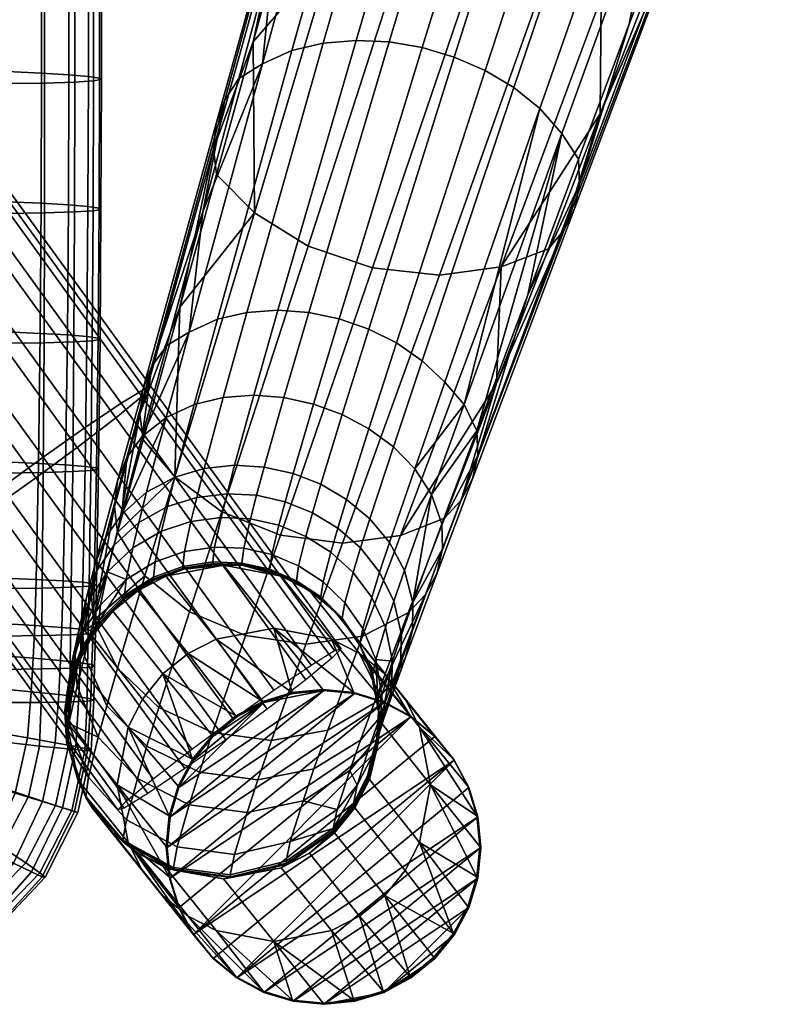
# Model space of a CAD drawing. Header units: millimetres. Extents: x -295 to 295, y -254 to 295.
# Tile 25 of 37: x 214 to 274, y -219 to -140. Entities that reach past the tile are written whole.
import ezdxf

# ---------------------------------------------------------------- set-up
doc = ezdxf.new("R2010")
doc.units = ezdxf.units.MM
doc.header["$MEASUREMENT"] = 0
for name, color, linetype in [('nozky', 250, 'Continuous'), ('podnoz', 7, 'Continuous'), ('podrucky', 250, 'Continuous'), ('sedak', 12, 'Continuous')]:
    doc.layers.add(name, color=color, linetype=linetype)

msp = doc.modelspace()

# ---------------------------------------------------------------- meshes
at = {"layer": 'nozky'}
mesh = msp.add_polyface(dxfattribs=at)
corners = [(249.548, -201.215), (231.067, -216.402), (248.392, -199.054), (240.446, -193.74), (242.78, -194.449), (225.498, -206), (244.933, -195.598), (246.837, -197.159), (227.608, -212.946), (225.739, -208.439), (235.545, -193.74), (237.995, -193.497), (233.211, -194.449), (229.156, -197.159), (231.06, -195.598), (226.448, -201.216), (227.602, -199.054), (225.737, -203.561), (226.452, -210.785), (225.668, -203.474, 4), (225.737, -203.561), (225.498, -206), (226.448, -201.216), (226.378, -201.129, 4), (227.602, -199.054), (230.99, -195.511, 4), (231.06, -195.598), (229.156, -197.159), (233.142, -194.362, 4), (233.211, -194.449), (227.533, -198.967, 4), (225.429, -205.913, 4), (237.926, -193.41, 4), (240.376, -193.653, 4), (237.995, -193.497), (235.475, -193.653, 4), (229.087, -197.072, 4), (244.933, -195.598), (242.78, -194.449), (242.711, -194.362, 4), (248.392, -199.054), (246.837, -197.159), (248.323, -198.967, 4), (244.863, -195.511, 4), (250.191, -203.474, 4), (250.432, -205.913, 4), (250.502, -206), (249.548, -201.215), (249.479, -201.128, 4), (246.767, -197.072, 4), (235.545, -193.74), (240.446, -193.74), (250.261, -203.561)]
mesh.append_faces([[corners[k] for k in face] for face in [(0, 1, 2, 2), (3, 4, 5, 5), (6, 7, 8, 8), (6, 9, 4, 4), (10, 11, 12, 12), (13, 14, 12, 12), (15, 12, 11, 11), (13, 12, 16, 16), (12, 15, 16, 16), (11, 17, 15, 15), (3, 5, 17, 17), (8, 18, 6, 6), (18, 9, 6, 6), (9, 5, 4, 4), (11, 3, 17, 17), (19, 20, 21, 21), (22, 20, 19, 19), (22, 23, 24, 24), (25, 26, 27, 27), (28, 29, 26, 26), (30, 27, 24, 24), (19, 21, 31, 31), (32, 33, 34, 34), (34, 35, 32, 32), (19, 23, 22, 22), (23, 30, 24, 24), (27, 30, 36, 36), (25, 27, 36, 36), (25, 28, 26, 26), (29, 28, 35, 35), (37, 38, 39, 39), (40, 41, 42, 42), (41, 37, 43, 43), (44, 45, 46, 46), (42, 47, 40, 40), (44, 47, 48, 48), (43, 37, 39, 39), (39, 38, 33, 33), (49, 41, 43, 43), (42, 41, 49, 49), (42, 48, 47, 47), (35, 34, 50, 50), (35, 50, 29, 29), (33, 38, 51, 51), (33, 51, 34, 34), (44, 46, 52, 52), (44, 52, 47, 47)]])
mesh = msp.add_polyface(dxfattribs=at)
corners = [(231.067, -216.402), (249.548, -201.215), (250.261, -203.561), (250.263, -208.439), (235.554, -218.26), (250.502, -206), (233.22, -217.551), (246.837, -197.159), (248.392, -199.054), (227.608, -212.946), (238.005, -218.503), (249.552, -210.784), (248.398, -212.946), (242.789, -217.551), (246.844, -214.841), (244.94, -216.402), (240.455, -218.26), (229.163, -214.841), (248.398, -212.946), (246.774, -214.754, 4), (246.844, -214.841), (242.789, -217.551), (244.94, -216.402), (244.87, -216.315, 4), (240.455, -218.26), (242.719, -217.464, 4), (249.552, -210.784), (248.328, -212.859, 4), (250.432, -205.913, 4), (250.193, -208.352, 4), (250.502, -206), (235.484, -218.173, 4), (238.005, -218.503), (237.935, -218.416, 4), (240.385, -218.174, 4), (249.483, -210.697, 4), (233.15, -217.464, 4), (231.067, -216.402), (233.22, -217.551), (230.998, -216.315, 4), (229.093, -214.754, 4), (229.163, -214.841), (227.608, -212.946), (227.538, -212.859, 4), (226.452, -210.785), (225.498, -206), (225.739, -208.439), (225.67, -208.352, 4), (226.382, -210.698, 4), (225.429, -205.913, 4), (235.554, -218.26), (250.263, -208.439)]
mesh.append_faces([[corners[k] for k in face] for face in [(0, 1, 2, 2), (3, 4, 5, 5), (5, 6, 2, 2), (7, 8, 9, 9), (10, 3, 11, 11), (11, 12, 13, 13), (13, 14, 15, 15), (13, 16, 10, 10), (13, 12, 14, 14), (13, 10, 11, 11), (4, 3, 10, 10), (17, 8, 0, 0), (5, 4, 6, 6), (0, 2, 6, 6), (8, 17, 9, 9), (18, 19, 20, 20), (21, 22, 23, 23), (20, 19, 22, 22), (24, 21, 25, 25), (26, 27, 18, 18), (19, 18, 27, 27), (23, 22, 19, 19), (23, 25, 21, 21), (28, 29, 30, 30), (31, 32, 33, 33), (34, 33, 32, 32), (29, 35, 26, 26), (27, 26, 35, 35), (36, 37, 38, 38), (37, 36, 39, 39), (31, 36, 38, 38), (40, 41, 39, 39), (42, 43, 44, 44), (43, 42, 41, 41), (45, 46, 47, 47), (47, 46, 44, 44), (37, 39, 41, 41), (43, 41, 40, 40), (47, 44, 48, 48), (48, 44, 43, 43), (47, 49, 45, 45), (31, 50, 32, 32), (31, 38, 50, 50), (34, 24, 25, 25), (34, 32, 24, 24), (29, 51, 30, 30), (29, 26, 51, 51)]])
at = {"layer": 'podnoz'}
mesh = msp.add_polyface(dxfattribs=at)
corners = [(222.299, -202.25, 437.708), (207.159, -181.379, 436.54), (206.426, -182.134, 432.554), (221.566, -203.005, 433.723), (192.019, -160.507, 435.371), (191.286, -161.263, 431.386), (197.186, -156.438, 441.124), (194.101, -158.798, 438.928), (209.241, -179.669, 440.096), (212.325, -177.309, 442.293), (203.741, -151.713, 440.592), (200.484, -154.017, 441.628), (215.624, -174.888, 442.796), (218.88, -172.584, 441.76), (206.694, -149.721, 437.905), (221.834, -170.592, 439.074), (203.194, -153.251, 420.202), (206.278, -150.891, 422.399), (221.418, -171.762, 423.567), (218.334, -174.122, 421.37), (196.639, -157.976, 420.734), (199.896, -155.671, 419.698), (215.036, -176.543, 420.867), (211.779, -178.847, 421.903), (191.803, -161.116, 427.299), (193.686, -159.968, 423.421), (208.826, -180.839, 424.589), (206.943, -181.988, 428.468), (187.121, -152.505, 434.923), (183.495, -143.727, 434.432), (182.633, -144.229, 430.432), (186.314, -153.14, 430.931), (189.413, -151.138, 438.499), (185.942, -142.735, 438.028), (188.955, -152.24, 422.988), (185.454, -143.761, 422.514), (188.924, -142.788, 419.884), (192.206, -150.733, 420.329), (186.883, -153.079, 426.849), (183.241, -144.261, 426.355), (192.807, -149.285, 440.724), (200.022, -145.638, 440.252), (196.437, -147.407, 441.258), (205.345, -143.292, 433.732), (203.272, -144.132, 437.592), (208.577, -148.572, 434.027), (202.815, -145.233, 422.082), (205.107, -143.866, 425.657), (208.36, -149.181, 425.955), (195.79, -148.964, 419.323), (199.42, -147.086, 419.857), (209.094, -148.426, 429.94), (205.914, -143.231, 429.649)]
mesh.append_faces([[corners[k] for k in face] for face in [(0, 1, 2, 3), (4, 5, 2, 1), (6, 7, 8, 9), (7, 4, 1, 8), (10, 11, 12, 13), (14, 10, 13, 15), (11, 6, 9, 12), (16, 17, 18, 19), (20, 21, 22, 23), (24, 25, 26, 27), (5, 24, 27, 2), (25, 20, 23, 26), (21, 16, 19, 22), (28, 29, 30, 31), (32, 33, 29, 28), (34, 35, 36, 37), (38, 39, 35, 34), (31, 30, 39, 38), (28, 31, 5, 4), (40, 32, 7, 6), (32, 28, 4, 7), (41, 42, 11, 10), (43, 44, 14, 45), (44, 41, 10, 14), (42, 40, 6, 11), (46, 47, 48, 17), (49, 50, 16, 21), (50, 46, 17, 16), (34, 37, 20, 25), (31, 38, 24, 5), (38, 34, 25, 24), (37, 49, 21, 20), (51, 48, 47, 52)]])
mesh = msp.add_polyface(dxfattribs=at)
corners = [(224.381, -200.541, 441.265), (209.241, -179.669, 440.096), (207.159, -181.379, 436.54), (222.299, -202.25, 437.708), (227.465, -198.181, 443.461), (212.325, -177.309, 442.293), (230.764, -195.76, 443.965), (215.624, -174.888, 442.796), (234.02, -193.455, 442.929), (218.88, -172.584, 441.76), (236.974, -191.464, 440.242), (221.834, -170.592, 439.074), (238.857, -190.315, 436.364), (223.717, -169.443, 435.196), (239.374, -190.169, 432.277), (224.234, -169.297, 431.109), (238.64, -190.924, 428.292), (223.5, -170.052, 427.123), (236.558, -192.633, 424.735), (221.418, -171.762, 423.567), (233.474, -194.993, 422.539), (218.334, -174.122, 421.37), (230.176, -197.414, 422.035), (215.036, -176.543, 420.867), (226.919, -199.719, 423.071), (211.779, -178.847, 421.903), (223.966, -201.71, 425.758), (208.826, -180.839, 424.589), (222.083, -202.859, 429.636), (206.943, -181.988, 428.468), (208.577, -148.572, 434.027), (206.694, -149.721, 437.905), (208.36, -149.181, 425.955), (209.094, -148.426, 429.94), (206.278, -150.891, 422.399), (221.163, -187.167, 459.654), (225.171, -192.177, 229.154), (223.548, -194.176, 229.17), (219.539, -189.165, 459.669), (223.161, -185.543, 459.654), (227.17, -190.553, 229.154), (225.4, -184.382, 459.667), (229.408, -189.393, 229.168), (230, -183.503, 459.728), (234.009, -188.514, 229.229), (234.6, -184.379, 459.827), (238.609, -189.39, 229.328), (236.839, -185.537, 459.891), (240.848, -190.548, 229.392), (238.837, -187.16, 459.962), (242.846, -192.171, 229.462), (240.461, -189.158, 460.033), (244.47, -194.168, 229.533), (240.376, -193.653, 4), (237.926, -193.41, 4), (235.475, -193.653, 4), (233.142, -194.362, 4), (244.863, -195.511, 4), (242.711, -194.362, 4)]
mesh.append_faces([[corners[k] for k in face] for face in [(0, 1, 2, 3), (4, 5, 1, 0), (6, 7, 5, 4), (8, 9, 7, 6), (10, 11, 9, 8), (12, 13, 11, 10), (14, 15, 13, 12), (16, 17, 15, 14), (18, 19, 17, 16), (20, 21, 19, 18), (22, 23, 21, 20), (24, 25, 23, 22), (26, 27, 25, 24), (28, 29, 27, 26), (30, 31, 11, 13), (32, 33, 15, 17), (34, 32, 17, 19), (33, 30, 13, 15), (35, 36, 37, 38), (39, 40, 36, 35), (41, 42, 40, 39), (43, 44, 42, 41), (45, 46, 44, 43), (47, 48, 46, 45), (49, 50, 48, 47), (51, 52, 50, 49), (44, 53, 54, 54), (44, 54, 55, 55), (44, 55, 42, 42), (40, 42, 56, 56), (46, 53, 44, 44), (50, 57, 48, 48), (46, 48, 58, 58)]])
mesh = msp.add_polyface(dxfattribs=at)
corners = [(221.566, -203.005, 433.723), (206.426, -182.134, 432.554), (206.943, -181.988, 428.468), (222.083, -202.859, 429.636), (218.379, -191.404, 459.698), (222.388, -196.415, 229.198), (221.511, -201.016, 229.283), (217.502, -196.005, 459.783), (219.539, -189.165, 459.669), (223.548, -194.176, 229.17), (225.4, -207.621, 460.173), (229.408, -212.632, 229.673), (234.009, -213.508, 229.772), (230, -208.497, 460.272), (223.161, -206.463, 460.109), (227.17, -211.473, 229.609), (221.163, -204.84, 460.038), (225.171, -209.851, 229.539), (219.539, -202.842, 459.967), (223.548, -207.853, 229.467), (218.379, -200.604, 459.898), (222.388, -205.615, 229.398), (225.668, -203.474, 4), (225.429, -205.913, 4), (227.533, -198.967, 4), (226.378, -201.129, 4), (225.171, -192.177, 229.154), (229.087, -197.072, 4), (227.17, -190.553, 229.154), (230.99, -195.511, 4), (233.142, -194.362, 4), (229.408, -189.393, 229.168), (235.475, -193.653, 4), (233.15, -217.464, 4), (235.484, -218.173, 4), (230.998, -216.315, 4), (229.093, -214.754, 4), (225.67, -208.352, 4), (226.382, -210.698, 4), (227.538, -212.859, 4)]
mesh.append_faces([[corners[k] for k in face] for face in [(0, 1, 2, 3), (4, 5, 6, 7), (8, 9, 5, 4), (10, 11, 12, 13), (14, 15, 11, 10), (16, 17, 15, 14), (18, 19, 17, 16), (20, 21, 19, 18), (7, 6, 21, 20), (6, 22, 23, 23), (5, 24, 25, 25), (26, 27, 24, 24), (6, 5, 22, 22), (9, 26, 24, 24), (24, 5, 9, 9), (28, 29, 26, 26), (29, 27, 26, 26), (25, 22, 5, 5), (30, 29, 28, 28), (31, 32, 30, 30), (11, 33, 34, 34), (35, 33, 15, 15), (36, 35, 17, 17), (15, 33, 11, 11), (17, 35, 15, 15), (12, 11, 34, 34), (21, 37, 38, 38), (21, 38, 39, 39), (19, 21, 39, 39), (6, 37, 21, 21), (6, 23, 37, 37), (17, 19, 39, 39), (39, 36, 17, 17)]])
mesh = msp.add_polyface(dxfattribs=at)
corners = [(241.621, -191.396, 460.102), (245.629, -196.406, 229.602), (244.47, -194.168, 229.533), (240.461, -189.158, 460.033), (242.498, -195.995, 460.217), (246.507, -201.006, 229.717), (241.621, -200.596, 460.302), (245.629, -205.607, 229.802), (240.461, -202.835, 460.331), (244.47, -207.845, 229.831), (238.837, -204.833, 460.346), (242.846, -209.844, 229.846), (236.839, -206.457, 460.346), (240.848, -211.468, 229.846), (234.6, -207.618, 460.333), (238.609, -212.629, 229.833), (230, -208.497, 460.272), (234.009, -213.508, 229.772), (240.848, -190.548, 229.392), (244.863, -195.511, 4), (242.711, -194.362, 4), (238.609, -189.39, 229.328), (240.376, -193.653, 4), (250.191, -203.474, 4), (249.479, -201.128, 4), (248.323, -198.967, 4), (246.767, -197.072, 4), (242.846, -192.171, 229.462), (250.432, -205.913, 4), (244.87, -216.315, 4), (246.774, -214.754, 4), (248.328, -212.859, 4), (249.483, -210.697, 4), (250.193, -208.352, 4), (240.385, -218.174, 4), (242.719, -217.464, 4), (237.935, -218.416, 4), (235.484, -218.173, 4)]
mesh.append_faces([[corners[k] for k in face] for face in [(0, 1, 2, 3), (4, 5, 1, 0), (6, 7, 5, 4), (8, 9, 7, 6), (10, 11, 9, 8), (12, 13, 11, 10), (14, 15, 13, 12), (16, 17, 15, 14), (18, 19, 20, 20), (21, 20, 22, 22), (23, 24, 1, 1), (23, 1, 5, 5), (1, 24, 25, 25), (26, 19, 27, 27), (27, 25, 26, 26), (2, 25, 27, 27), (2, 1, 25, 25), (5, 28, 23, 23), (29, 30, 11, 11), (31, 11, 30, 30), (32, 7, 31, 31), (7, 32, 33, 33), (15, 34, 35, 35), (34, 17, 36, 36), (17, 37, 36, 36), (35, 29, 13, 13), (7, 33, 5, 5), (11, 31, 9, 9), (13, 29, 11, 11), (7, 9, 31, 31), (17, 34, 15, 15), (13, 15, 35, 35), (28, 5, 33, 33)]])
at = {"layer": 'podrucky'}
mesh = msp.add_polyface(dxfattribs=at)
corners = [(257.992, -155.04, 551.139), (249.839, -176.634, 523.293), (250.26, -174.768, 521.596), (258.382, -153.143, 549.518), (257.153, -156.778, 552.769), (248.95, -178.324, 524.993), (266.108, -133.487, 579.026), (266.46, -131.59, 577.437), (265.336, -135.242, 580.629), (250.185, -172.8, 519.971), (254.249, -161.961, 533.978), (258.299, -151.157, 547.967), (262.339, -140.379, 561.945), (266.372, -129.618, 575.92), (251.753, -169.031, 540.465), (260.026, -147.537, 568.257), (255.89, -158.286, 554.345), (264.163, -136.789, 582.188), (268.298, -126.047, 596.128), (273.502, -113.731, 608.52), (255.224, -147.119, 545.137), (249.172, -170.688, 518.042), (247.632, -168.92, 516.591), (256.964, -149.105, 546.244), (252.133, -159.721, 556.962), (247.222, -160.381, 558.488), (239.48, -181.751, 530.947), (244.096, -181.13, 529.44), (249.166, -138.401, 586.917), (243.598, -136.819, 586.868), (236.751, -158.095, 558.93), (241.88, -159.818, 559.174), (254.878, -138.897, 586.113), (260.092, -138.26, 584.556), (262.446, -117.374, 613.736), (256.387, -116.932, 614.652), (267.978, -116.792, 612.157), (251.753, -169.031, 540.465), (260.026, -147.537, 568.257), (255.89, -158.286, 554.345), (264.163, -136.789, 582.188), (268.298, -126.047, 596.128), (245.835, -167.209, 515.67), (243.538, -174.07, 506.499), (241.583, -172.631, 505.866), (243.789, -165.798, 515.047), (248.393, -143.023, 543.59), (241.571, -164.689, 514.704), (239.219, -163.874, 514.625), (245.821, -142.26, 543.597), (250.849, -144.082, 543.834), (253.152, -145.447, 544.344), (249.626, -120.468, 572.846), (243.19, -141.808, 543.852), (240.561, -141.679, 544.351), (246.826, -120.376, 573.4), (252.444, -120.871, 572.523), (255.222, -121.576, 572.436), (257.901, -122.57, 572.589), (260.446, -123.865, 572.997), (262.784, -125.461, 573.68), (264.817, -127.371, 574.667), (254.249, -161.961, 533.978), (262.339, -140.379, 561.945), (258.299, -151.157, 547.967), (266.372, -129.618, 575.92)]
mesh.append_faces([[corners[k] for k in face] for face in [(0, 1, 2, 3), (4, 5, 1, 0), (6, 0, 3, 7), (8, 4, 0, 6), (2, 9, 10, 10), (3, 10, 11, 11), (7, 3, 12, 13), (3, 2, 10, 10), (11, 12, 3, 3), (4, 14, 5, 5), (4, 15, 16, 16), (15, 8, 17, 17), (16, 14, 4, 4), (4, 8, 15, 15), (17, 8, 18, 18), (19, 18, 8, 8), (20, 21, 22, 22), (23, 9, 21, 21), (23, 21, 20, 20), (24, 25, 26, 27), (28, 29, 30, 31), (32, 28, 31, 25), (33, 32, 25, 24), (34, 35, 28, 32), (36, 34, 32, 33), (27, 37, 24, 24), (24, 38, 33, 33), (24, 39, 38, 38), (39, 24, 37, 37), (33, 38, 40, 40), (41, 33, 40, 40), (42, 43, 44, 45), (46, 47, 48, 49), (50, 45, 47, 46), (51, 42, 45, 50), (20, 22, 42, 51), (52, 53, 54, 55), (56, 49, 53, 52), (57, 46, 49, 56), (58, 50, 46, 57), (59, 51, 50, 58), (60, 20, 51, 59), (61, 23, 20, 60), (62, 9, 23, 23), (23, 61, 63, 64), (23, 64, 62, 62), (65, 63, 61, 61)]])
mesh = msp.add_polyface(dxfattribs=at)
corners = [(224.292, -167.645, 522.124), (228.351, -155.339, 535.044), (225.475, -165.992, 520.561), (230.1, -146.425, 551.017), (231.217, -144.719, 549.506), (229.42, -148.318, 552.578), (223.57, -169.5, 523.747), (223.329, -171.48, 525.365), (229.193, -150.324, 554.131), (235.271, -127.182, 581.443), (235.063, -129.184, 582.973), (235.898, -125.279, 579.903), (223.587, -173.508, 526.912), (226.512, -162.942, 541.244), (229.437, -152.368, 555.617), (232.362, -141.791, 570.018), (235.286, -131.216, 584.437), (234.075, -134.122, 563.957), (236.929, -123.542, 578.404), (233.096, -143.546, 547.456), (228.351, -155.339, 535.044), (231.217, -144.719, 549.506), (227.262, -164.929, 518.34), (236.751, -158.095, 558.93), (232.455, -155.426, 557.793), (226.105, -176.47, 529.654), (229.871, -179.262, 531.061), (241.88, -159.818, 559.174), (234.527, -181.102, 531.512), (247.222, -160.381, 558.488), (239.48, -181.751, 530.947), (243.598, -136.819, 586.868), (238.795, -134.337, 585.981), (232.362, -141.791, 570.018), (229.437, -152.368, 555.617), (226.512, -162.942, 541.244), (235.286, -131.216, 584.437), (238.21, -120.649, 598.865), (229.514, -163.912, 516.994), (227.658, -170.695, 507.623), (225.423, -171.73, 508.919), (231.864, -163.361, 515.991), (229.978, -170.135, 506.665), (234.337, -163.189, 515.259), (232.407, -169.961, 505.973), (236.788, -163.369, 514.812), (234.803, -170.148, 505.561), (239.219, -163.874, 514.625), (237.169, -170.665, 505.404), (241.571, -164.689, 514.704), (239.447, -171.498, 505.506), (243.789, -165.798, 515.047), (241.583, -172.631, 505.866), (235.45, -142.495, 546.127), (237.93, -141.901, 545.116), (240.561, -141.679, 544.351), (243.19, -141.808, 543.852), (245.821, -142.26, 543.597), (241.426, -121.225, 575.242), (238.951, -122.262, 576.574), (244.04, -120.623, 574.206), (246.826, -120.376, 573.4), (223.518, -173.252, 510.506), (234.075, -134.122, 563.957)]
mesh.append_faces([[corners[k] for k in face] for face in [(0, 1, 2, 2), (1, 3, 4, 4), (3, 1, 0, 0), (5, 6, 7, 8), (3, 0, 6, 5), (9, 5, 8, 10), (11, 3, 5, 9), (7, 12, 13, 13), (8, 13, 14, 14), (8, 14, 15, 15), (8, 7, 13, 13), (16, 10, 15, 15), (8, 15, 10, 10), (3, 11, 17, 4), (11, 18, 17, 17), (19, 20, 21, 21), (22, 2, 20, 20), (19, 22, 20, 20), (23, 24, 25, 26), (27, 23, 26, 28), (29, 27, 28, 30), (31, 32, 24, 23), (24, 33, 34, 34), (24, 34, 35, 35), (32, 36, 33, 33), (32, 37, 36, 36), (25, 24, 35, 35), (32, 33, 24, 24), (38, 39, 40, 22), (41, 42, 39, 38), (43, 44, 42, 41), (45, 46, 44, 43), (47, 48, 46, 45), (49, 50, 48, 47), (51, 52, 50, 49), (53, 38, 22, 19), (54, 41, 38, 53), (55, 43, 41, 54), (56, 45, 43, 55), (57, 47, 45, 56), (58, 53, 19, 59), (60, 54, 53, 58), (61, 55, 54, 60), (22, 62, 2, 2), (19, 21, 63, 63), (19, 63, 59, 59), (0, 2, 62, 62)]])
mesh = msp.add_polyface(dxfattribs=at)
corners = [(226.784, -183.751, 466.39), (226.842, -183.823, 463.037), (224.504, -184.677, 463.023), (224.445, -184.605, 466.385), (229.179, -183.38, 466.405), (229.237, -183.451, 463.061), (231.495, -183.464, 466.428), (231.553, -183.536, 463.093), (230, -183.503, 459.728), (225.4, -184.382, 459.667), (229.871, -179.262, 531.061), (226.105, -176.47, 529.654), (223.724, -184.355, 518.87), (227.275, -187.224, 520.311), (223.587, -173.508, 526.912), (221.548, -180.89, 516.685), (226.512, -162.942, 541.244), (226.749, -183.616, 469.468), (224.411, -184.467, 469.527), (229.145, -183.247, 469.435), (231.461, -183.333, 469.43), (226.888, -182.419, 478.657), (224.55, -183.244, 478.941), (229.287, -182.067, 478.462), (231.61, -182.162, 478.36), (225.066, -180.798, 488.133), (222.241, -184.651, 479.34), (222.771, -182.131, 488.819), (227.4, -180.026, 487.636), (229.805, -179.709, 487.287), (225.534, -178.835, 493.307), (223.25, -180.113, 494.152), (227.866, -178.103, 492.691), (230.276, -177.812, 492.255), (226.125, -176.485, 498.291), (223.856, -177.692, 499.294), (228.454, -175.803, 497.556), (230.869, -175.547, 497.033), (227.658, -170.695, 507.623), (225.423, -171.73, 508.919), (229.978, -170.135, 506.665), (221.889, -179.429, 500.533), (223.518, -173.252, 510.506), (220.757, -184.031, 489.675), (221.258, -181.936, 495.206), (227.262, -164.929, 518.34), (220.599, -181.31, 501.712), (219.938, -183.901, 496.203), (219.09, -186.092, 497.246), (219.78, -183.411, 502.943), (221.558, -176.814, 513.602), (219.455, -185.642, 504.176), (221.298, -178.828, 515.177), (222.304, -174.929, 512.023), (223.57, -169.5, 523.747), (223.329, -171.48, 525.365), (224.292, -167.645, 522.124), (219.647, -187.913, 505.358), (219.414, -186.062, 490.487)]
mesh.append_faces([[corners[k] for k in face] for face in [(0, 1, 2, 3), (4, 5, 1, 0), (6, 7, 5, 4), (5, 7, 8, 8), (1, 5, 8, 8), (1, 8, 9, 9), (10, 11, 12, 13), (11, 14, 15, 15), (11, 16, 14, 14), (11, 15, 12, 12), (17, 0, 3, 18), (19, 4, 0, 17), (20, 6, 4, 19), (21, 17, 18, 22), (23, 19, 17, 21), (24, 20, 19, 23), (25, 22, 26, 27), (28, 21, 22, 25), (29, 23, 21, 28), (30, 25, 27, 31), (32, 28, 25, 30), (33, 29, 28, 32), (34, 30, 31, 35), (36, 32, 30, 34), (37, 33, 32, 36), (38, 34, 35, 39), (40, 36, 34, 38), (39, 41, 42, 42), (27, 26, 43, 43), (44, 31, 27, 43), (41, 35, 31, 44), (41, 39, 35, 35), (45, 39, 42, 42), (46, 47, 48, 49), (50, 49, 51, 52), (53, 46, 49, 50), (54, 50, 52, 55), (56, 53, 50, 54), (52, 57, 15, 15), (55, 15, 14, 14), (52, 15, 55, 55), (47, 44, 43, 58), (41, 46, 53, 53), (46, 41, 44, 47), (56, 42, 53, 53), (53, 42, 41, 41)]])
mesh = msp.add_polyface(dxfattribs=at)
corners = [(251.753, -169.031, 540.465), (247.618, -179.767, 526.627), (248.95, -178.324, 524.993), (233.736, -183.967, 466.457), (233.794, -184.038, 463.133), (231.553, -183.536, 463.093), (231.495, -183.464, 466.428), (234.6, -184.379, 459.827), (230, -183.503, 459.728), (245.237, -175.815, 507.421), (247.632, -168.92, 516.591), (249.172, -170.688, 518.042), (246.58, -177.868, 508.659), (250.185, -172.8, 519.971), (249.839, -176.634, 523.293), (247.016, -184.108, 513.464), (247.466, -182.206, 511.809), (250.26, -174.768, 521.596), (246.092, -185.83, 515.12), (247.413, -180.199, 510.222), (245.101, -186.477, 500.523), (244.722, -187.297, 516.707), (234.527, -181.102, 531.512), (229.871, -179.262, 531.061), (227.275, -187.224, 520.311), (231.742, -189.117, 520.817), (244.096, -181.13, 529.44), (251.753, -169.031, 540.465), (233.703, -183.836, 469.448), (231.461, -183.333, 469.43), (233.862, -182.666, 478.344), (231.61, -182.162, 478.36), (235.987, -183.565, 478.411), (235.815, -184.742, 469.491), (232.142, -179.822, 487.092), (229.287, -182.067, 478.462), (229.805, -179.709, 487.287), (234.415, -180.328, 487.038), (236.569, -181.213, 487.125), (238.552, -182.46, 487.352), (237.933, -184.841, 478.563), (232.625, -177.938, 492.006), (230.276, -177.812, 492.255), (234.916, -178.446, 491.929), (237.093, -179.321, 492.025), (239.105, -180.545, 492.292), (240.912, -182.129, 492.741), (240.323, -184.079, 487.728), (242.438, -184.073, 493.381), (241.808, -186.07, 488.26), (233.231, -175.69, 496.729), (230.869, -175.547, 497.033), (235.543, -176.2, 496.627), (237.75, -177.062, 496.728), (239.798, -178.259, 497.032), (241.648, -179.801, 497.549), (243.224, -181.686, 498.292), (244.425, -183.922, 499.281), (243.581, -186.386, 494.228), (232.407, -169.961, 505.973), (228.454, -175.803, 497.556), (229.978, -170.135, 506.665), (234.803, -170.148, 505.561), (237.169, -170.665, 505.404), (239.447, -171.498, 505.506), (241.583, -172.631, 505.866), (243.538, -174.07, 506.499), (245.835, -167.209, 515.67)]
mesh.append_faces([[corners[k] for k in face] for face in [(0, 1, 2, 2), (3, 4, 5, 6), (5, 4, 7, 7), (5, 7, 8, 8), (9, 10, 11, 11), (12, 11, 13, 13), (12, 9, 11, 11), (14, 15, 16, 17), (2, 18, 15, 14), (17, 19, 13, 13), (16, 20, 19, 19), (16, 19, 17, 17), (18, 2, 1, 21), (22, 23, 24, 25), (26, 1, 27, 27), (28, 3, 6, 29), (30, 28, 29, 31), (32, 33, 28, 30), (34, 31, 35, 36), (37, 30, 31, 34), (38, 32, 30, 37), (39, 40, 32, 38), (41, 34, 36, 42), (43, 37, 34, 41), (44, 38, 37, 43), (45, 39, 38, 44), (46, 47, 39, 45), (48, 49, 47, 46), (50, 41, 42, 51), (52, 43, 41, 50), (53, 44, 43, 52), (54, 45, 44, 53), (55, 46, 45, 54), (56, 48, 46, 55), (57, 58, 48, 56), (59, 51, 60, 61), (62, 50, 51, 59), (63, 52, 50, 62), (64, 53, 52, 63), (65, 54, 53, 64), (66, 55, 54, 65), (9, 56, 55, 66), (12, 57, 56, 9), (10, 9, 66, 67), (20, 57, 12, 12), (13, 19, 12, 12), (12, 19, 20, 20)]])
mesh = msp.add_polyface(dxfattribs=at)
corners = [(224.445, -184.605, 466.385), (224.504, -184.677, 463.023), (222.19, -186.127, 463.022), (222.131, -186.054, 466.392), (220.082, -188.1, 466.43), (220.141, -188.174, 463.046), (217.8, -192.67, 466.491), (217.858, -192.743, 463.106), (217.459, -195.279, 463.154), (217.4, -195.205, 466.54), (218.703, -190.267, 466.454), (218.762, -190.34, 463.069), (218.379, -191.404, 459.698), (226.842, -183.823, 463.037), (225.4, -184.382, 459.667), (223.161, -185.543, 459.654), (221.163, -187.167, 459.654), (219.539, -189.165, 459.669), (227.275, -187.224, 520.311), (223.724, -184.355, 518.87), (221.546, -191.723, 507.115), (224.849, -194.838, 508.295), (231.742, -189.117, 520.817), (229.125, -196.845, 508.739), (236.549, -189.788, 520.32), (233.815, -197.481, 508.389), (218.327, -193.14, 493.023), (220.016, -197.214, 494.272), (220.694, -194.722, 500.811), (218.909, -190.77, 499.298), (219.647, -187.913, 505.358), (221.548, -180.89, 516.685), (224.411, -184.467, 469.527), (222.096, -185.912, 469.621), (224.55, -183.244, 478.941), (222.241, -184.651, 479.34), (220.199, -186.658, 479.772), (220.757, -184.031, 489.675), (220.048, -187.963, 469.621), (217.764, -192.523, 469.875), (217.363, -195.054, 470.021), (218.668, -190.125, 469.74), (217.932, -191.131, 480.755), (217.538, -193.616, 481.269), (218.829, -188.777, 480.249), (218.544, -188.323, 491.34), (218.173, -190.714, 492.197), (219.414, -186.062, 490.487), (219.09, -186.092, 497.246), (218.739, -188.412, 498.292), (219.938, -183.901, 496.203), (219.78, -183.411, 502.943), (219.455, -185.642, 504.176), (217.672, -196.132, 481.769), (221.298, -178.828, 515.177)]
mesh.append_faces([[corners[k] for k in face] for face in [(0, 1, 2, 3), (4, 3, 2, 5), (6, 7, 8, 9), (10, 11, 7, 6), (5, 11, 10, 4), (8, 7, 12, 12), (1, 13, 14, 14), (1, 14, 15, 15), (2, 1, 15, 15), (2, 15, 16, 16), (5, 2, 16, 16), (5, 16, 17, 17), (11, 5, 17, 17), (11, 17, 12, 12), (7, 11, 12, 12), (18, 19, 20, 21), (22, 18, 21, 23), (24, 22, 23, 25), (26, 27, 28, 29), (29, 28, 20, 30), (19, 31, 30, 30), (30, 20, 19, 19), (32, 0, 3, 33), (34, 32, 33, 35), (35, 36, 37, 37), (35, 38, 36, 36), (38, 33, 3, 4), (33, 38, 35, 35), (39, 6, 9, 40), (41, 10, 6, 39), (42, 39, 40, 43), (44, 41, 39, 42), (45, 42, 43, 46), (47, 44, 42, 45), (48, 45, 46, 49), (50, 47, 45, 48), (51, 48, 49, 52), (46, 53, 26, 26), (30, 52, 49, 29), (29, 49, 46, 26), (46, 43, 53, 53), (30, 54, 52, 52), (41, 38, 4, 10), (41, 44, 38, 38), (44, 47, 37, 37), (44, 36, 38, 38), (37, 36, 44, 44)]])
mesh = msp.add_polyface(dxfattribs=at)
corners = [(235.848, -184.874, 466.494), (235.906, -184.945, 463.179), (233.794, -184.038, 463.133), (233.736, -183.967, 466.457), (237.778, -186.166, 466.536), (237.836, -186.236, 463.231), (239.486, -187.855, 466.584), (239.544, -187.926, 463.288), (240.897, -189.943, 466.636), (240.954, -190.014, 463.35), (241.908, -192.442, 466.693), (241.966, -192.512, 463.414), (242.498, -195.995, 460.217), (241.621, -191.396, 460.102), (240.461, -189.158, 460.033), (238.837, -187.16, 459.962), (236.839, -185.537, 459.891), (234.6, -184.379, 459.827), (244.507, -190.854, 503.066), (243.52, -193.603, 497.453), (244.115, -191.364, 496.353), (245.06, -188.714, 501.77), (247.016, -184.108, 513.464), (247.466, -182.206, 511.809), (246.092, -185.83, 515.12), (243.475, -192.811, 504.359), (242.478, -196.371, 480.482), (242.621, -193.861, 479.965), (243.463, -191.169, 489.835), (243.355, -193.578, 490.704), (244.194, -189.031, 495.293), (245.101, -186.477, 500.523), (241.996, -194.5, 505.593), (244.722, -187.297, 516.707), (239.48, -181.751, 530.947), (234.527, -181.102, 531.512), (231.742, -189.117, 520.817), (236.549, -189.788, 520.32), (244.096, -181.13, 529.44), (241.07, -189.151, 518.886), (247.618, -179.767, 526.627), (238.302, -196.661, 507.292), (235.815, -184.742, 469.491), (233.703, -183.836, 469.448), (237.746, -186.032, 469.556), (239.455, -187.719, 469.645), (240.867, -189.804, 469.759), (241.881, -192.298, 469.897), (237.933, -184.841, 478.563), (235.987, -183.565, 478.411), (239.661, -186.505, 478.804), (241.095, -188.559, 479.136), (242.134, -191.013, 479.569), (240.323, -184.079, 487.728), (238.552, -182.46, 487.352), (241.808, -186.07, 488.26), (242.904, -188.443, 488.961), (243.581, -186.386, 494.228), (242.438, -184.073, 493.381), (242.346, -195.186, 469.817), (244.425, -183.922, 499.281)]
mesh.append_faces([[corners[k] for k in face] for face in [(0, 1, 2, 3), (4, 5, 1, 0), (6, 7, 5, 4), (8, 9, 7, 6), (10, 11, 9, 8), (11, 12, 13, 13), (9, 11, 13, 13), (9, 13, 14, 14), (7, 9, 14, 14), (7, 14, 15, 15), (5, 7, 15, 15), (5, 15, 16, 16), (1, 5, 16, 16), (1, 16, 17, 17), (2, 1, 17, 17), (18, 19, 20, 21), (22, 18, 21, 23), (24, 25, 18, 22), (26, 27, 28, 28), (29, 28, 30, 20), (31, 21, 20, 30), (23, 21, 31, 31), (32, 25, 24, 24), (32, 24, 33, 33), (34, 35, 36, 37), (38, 34, 37, 39), (39, 33, 40, 38), (41, 32, 33, 39), (42, 0, 3, 43), (44, 4, 0, 42), (45, 6, 4, 44), (46, 8, 6, 45), (47, 10, 8, 46), (48, 44, 42, 49), (50, 45, 44, 48), (51, 46, 45, 50), (52, 47, 46, 51), (53, 50, 48, 54), (55, 51, 50, 53), (56, 52, 51, 55), (57, 56, 55, 58), (59, 47, 52, 52), (27, 59, 52, 52), (28, 56, 57, 30), (60, 31, 30, 57), (52, 56, 28, 28), (52, 28, 27, 27)]])
mesh = msp.add_polyface(dxfattribs=at)
corners = [(241.543, -200.358, 466.828), (241.6, -200.429, 463.564), (242.277, -197.952, 463.527), (242.22, -197.881, 466.796), (240.379, -202.647, 466.847), (240.436, -202.718, 463.589), (242.373, -195.318, 466.752), (242.43, -195.389, 463.479), (238.769, -204.647, 466.853), (238.825, -204.718, 463.599), (235.011, -207.252, 466.877), (235.068, -207.325, 463.607), (241.966, -192.512, 463.414), (241.908, -192.442, 466.693), (234.6, -207.618, 460.333), (236.839, -206.457, 460.346), (238.837, -204.833, 460.346), (240.461, -202.835, 460.331), (241.621, -200.596, 460.302), (242.498, -195.995, 460.217), (241.514, -200.217, 470.088), (242.192, -197.745, 469.956), (240.351, -202.501, 470.208), (241.813, -198.792, 481.012), (242.478, -196.371, 480.482), (240.663, -201.026, 481.532), (242.729, -195.894, 491.603), (243.355, -193.578, 490.704), (241.62, -198.026, 492.495), (243.52, -193.603, 497.453), (244.115, -191.364, 496.353), (242.445, -195.658, 498.547), (243.475, -192.811, 504.359), (244.507, -190.854, 503.066), (242.346, -195.186, 469.817), (242.621, -193.861, 479.965), (243.463, -191.169, 489.835), (238.74, -204.497, 470.311), (240.066, -199.879, 493.341), (241.996, -194.5, 505.593), (240.923, -197.439, 499.589), (239.067, -202.976, 482.02), (237.21, -199.725, 501.03), (232.737, -200.62, 501.95), (231.873, -203.228, 495.252), (236.335, -202.274, 494.509), (238.302, -196.661, 507.292), (233.815, -197.481, 508.389), (241.07, -189.151, 518.886), (236.549, -189.788, 520.32), (234.982, -207.105, 470.322), (235.313, -205.521, 482.618), (241.881, -192.298, 469.897)]
mesh.append_faces([[corners[k] for k in face] for face in [(0, 1, 2, 3), (4, 5, 1, 0), (6, 3, 2, 7), (4, 8, 9, 5), (10, 11, 9, 8), (7, 12, 13, 6), (11, 14, 15, 15), (9, 11, 15, 15), (9, 15, 16, 16), (1, 5, 17, 18), (5, 9, 16, 17), (2, 1, 18, 18), (2, 18, 19, 19), (7, 2, 19, 19), (12, 7, 19, 19), (20, 0, 3, 21), (22, 4, 0, 20), (23, 20, 21, 24), (25, 22, 20, 23), (26, 23, 24, 27), (28, 25, 23, 26), (29, 26, 27, 30), (31, 28, 26, 29), (32, 31, 29, 33), (24, 34, 35, 35), (3, 6, 34, 21), (34, 24, 21, 21), (24, 36, 27, 27), (22, 37, 8, 4), (37, 22, 25, 25), (38, 25, 28, 28), (32, 39, 40, 31), (38, 28, 31, 40), (25, 38, 41, 41), (41, 37, 25, 25), (42, 43, 44, 45), (46, 47, 43, 42), (48, 49, 47, 46), (50, 10, 8, 37), (51, 50, 37, 37), (45, 38, 40, 42), (42, 40, 39, 46), (51, 41, 45, 45), (51, 37, 41, 41), (38, 45, 41, 41), (52, 34, 6, 13)]])
mesh = msp.add_polyface(dxfattribs=at)
corners = [(222.013, -205.562, 466.767), (219.047, -202.083, 466.686), (219.105, -202.157, 463.316), (222.071, -205.637, 463.42), (226.033, -207.743, 466.831), (226.09, -207.817, 463.511), (230.567, -208.332, 466.869), (230.624, -208.406, 463.576), (235.011, -207.252, 466.877), (235.068, -207.325, 463.607), (217.531, -197.77, 466.598), (217.4, -195.205, 466.54), (217.459, -195.279, 463.154), (217.59, -197.843, 463.213), (218.379, -191.404, 459.698), (217.502, -196.005, 459.783), (218.379, -200.604, 459.898), (219.539, -202.842, 459.967), (221.163, -204.84, 460.038), (223.161, -206.463, 460.109), (225.4, -207.621, 460.173), (230, -208.497, 460.272), (234.6, -207.618, 460.333), (221.981, -205.412, 470.298), (219.013, -201.937, 470.133), (226.002, -207.59, 470.391), (230.538, -208.181, 470.399), (234.982, -207.105, 470.322), (222.252, -203.807, 482.909), (219.238, -200.389, 482.381), (226.307, -205.959, 483.137), (230.863, -206.557, 483.036), (235.313, -205.521, 482.618), (223.135, -200.519, 495.125), (220.016, -197.214, 494.272), (227.269, -202.617, 495.466), (231.873, -203.228, 495.252), (236.335, -202.274, 494.509), (223.895, -197.942, 501.833), (220.694, -194.722, 500.811), (228.094, -199.999, 502.23), (232.737, -200.62, 501.95), (224.849, -194.838, 508.295), (221.546, -191.723, 507.115), (229.125, -196.845, 508.739), (233.815, -197.481, 508.389), (218.327, -193.14, 493.023), (217.672, -196.132, 481.769), (217.493, -197.614, 470.172), (217.363, -195.054, 470.021), (217.538, -193.616, 481.269)]
mesh.append_faces([[corners[k] for k in face] for face in [(0, 1, 2, 3), (4, 0, 3, 5), (6, 4, 5, 7), (8, 6, 7, 9), (10, 11, 12, 13), (1, 10, 13, 2), (12, 14, 15, 15), (13, 12, 15, 15), (13, 15, 16, 16), (2, 13, 16, 16), (2, 16, 17, 17), (2, 17, 18, 18), (3, 2, 18, 18), (3, 18, 19, 19), (5, 3, 19, 19), (5, 19, 20, 20), (5, 20, 21, 21), (7, 5, 21, 21), (7, 21, 22, 22), (9, 7, 22, 22), (23, 24, 1, 0), (25, 23, 0, 4), (26, 25, 4, 6), (27, 26, 6, 8), (28, 29, 24, 23), (30, 28, 23, 25), (31, 30, 25, 26), (32, 31, 26, 27), (33, 34, 29, 28), (35, 33, 28, 30), (36, 35, 30, 31), (37, 36, 31, 32), (38, 39, 34, 33), (40, 38, 33, 35), (41, 40, 35, 36), (42, 43, 39, 38), (44, 42, 38, 40), (45, 44, 40, 41), (34, 46, 47, 47), (29, 48, 24, 24), (47, 48, 29, 29), (29, 34, 47, 47), (48, 49, 11, 10), (49, 48, 47, 47), (49, 47, 50, 50), (48, 10, 1, 24)]])
at = {"layer": 'sedak'}
mesh = msp.add_polyface(dxfattribs=at)
corners = [(215.756, -124.388, 442.614), (212.391, -124.44, 441.321), (212.398, -103.75, 440.194), (215.769, -103.694, 441.51), (218.156, -124.311, 444.548), (218.174, -103.614, 443.461), (219.647, -124.214, 447.011), (219.67, -103.513, 445.937), (220.289, -124.101, 449.896), (220.315, -103.396, 448.829), (220.14, -123.976, 453.094), (220.168, -103.266, 452.028), (219.258, -123.843, 456.494), (219.288, -103.129, 455.427), (217.702, -123.707, 459.988), (217.733, -102.988, 458.915), (215.53, -123.571, 463.467), (215.561, -102.849, 462.384), (212.802, -123.441, 466.822), (212.831, -102.715, 465.725), (209.574, -123.32, 469.943), (209.601, -102.59, 468.83), (205.906, -123.213, 472.722), (205.929, -102.481, 471.589), (201.856, -123.124, 475.049), (201.875, -102.389, 473.894), (197.483, -123.056, 476.816), (197.497, -102.321, 475.636), (192.845, -123.015, 477.912), (192.852, -102.28, 476.706), (215.742, -145.082, 443.694), (212.383, -145.131, 442.422), (218.136, -145.009, 445.61), (219.623, -144.916, 448.059), (220.261, -144.808, 450.933), (220.109, -144.688, 454.123), (219.226, -144.56, 457.52), (217.669, -144.428, 461.014), (215.498, -144.298, 464.497), (212.771, -144.172, 467.86), (209.546, -144.054, 470.993), (205.881, -143.95, 473.787), (201.836, -143.863, 476.133), (197.468, -143.797, 477.923), (192.837, -143.755, 479.046), (197.453, -154.169, 478.421), (201.814, -154.235, 476.622), (192.829, -154.128, 479.558), (208, -103.775, 439.62), (208, -83.086, 438.476), (208, -145.153, 441.902), (208, -124.463, 440.776), (208, -155.497, 442.471), (192.868, -60.812, 474.237), (188, -81.539, 475.734), (188, -102.271, 476.995), (188, -123.005, 478.23), (188, -143.743, 479.394)]
mesh.append_faces([[corners[k] for k in face] for face in [(0, 1, 2, 3), (4, 0, 3, 5), (6, 4, 5, 7), (8, 6, 7, 9), (10, 8, 9, 11), (12, 10, 11, 13), (14, 12, 13, 15), (16, 14, 15, 17), (18, 16, 17, 19), (20, 18, 19, 21), (22, 20, 21, 23), (24, 22, 23, 25), (26, 24, 25, 27), (28, 26, 27, 29), (30, 31, 1, 0), (32, 30, 0, 4), (33, 32, 4, 6), (34, 33, 6, 8), (35, 34, 8, 10), (36, 35, 10, 12), (37, 36, 12, 14), (38, 37, 14, 16), (39, 38, 16, 18), (40, 39, 18, 20), (41, 40, 20, 22), (42, 41, 22, 24), (43, 42, 24, 26), (44, 43, 26, 28), (45, 46, 42, 43), (47, 45, 43, 44), (2, 48, 49, 49), (1, 50, 51, 51), (31, 52, 50, 50), (1, 51, 48, 48), (31, 50, 1, 1), (2, 1, 48, 48), (53, 54, 55, 29), (29, 55, 56, 28), (44, 57, 47, 47), (28, 57, 44, 44), (57, 28, 56, 56)]])
mesh = msp.add_polyface(dxfattribs=at)
corners = [(178.735, -174.322, 480.674), (188, -164.492, 480.372), (188, -154.115, 479.923), (215.727, -155.429, 444.233), (212.375, -155.477, 442.976), (212.383, -145.131, 442.422), (215.742, -145.082, 443.694), (218.115, -155.358, 446.135), (218.136, -145.009, 445.61), (219.597, -155.267, 448.572), (219.623, -144.916, 448.059), (220.231, -155.161, 451.435), (220.261, -144.808, 450.933), (220.076, -155.044, 454.616), (220.109, -144.688, 454.123), (219.191, -154.919, 458.005), (219.226, -144.56, 457.52), (217.634, -154.79, 461.494), (217.669, -144.428, 461.014), (215.463, -154.662, 464.974), (215.498, -144.298, 464.497), (212.738, -154.539, 468.336), (212.771, -144.172, 467.86), (209.515, -154.424, 471.47), (209.546, -144.054, 470.993), (205.855, -154.321, 474.268), (205.881, -143.95, 473.787), (201.814, -154.235, 476.622), (201.836, -143.863, 476.133), (215.692, -165.774, 444.798), (212.356, -165.82, 443.567), (218.065, -165.706, 446.674), (219.536, -165.618, 449.085), (220.161, -165.515, 451.924), (220, -165.401, 455.082), (219.111, -165.28, 458.45), (217.553, -165.154, 461.921), (215.383, -165.03, 465.386), (212.661, -164.909, 468.737), (209.445, -164.797, 471.865), (205.793, -164.696, 474.662), (201.765, -164.612, 477.019), (197.417, -164.547, 478.829), (197.453, -154.169, 478.421), (192.809, -164.505, 479.982), (192.829, -154.128, 479.558), (215.245, -175.397, 465.718), (217.412, -175.518, 462.284), (212.529, -175.28, 469.042), (209.324, -175.171, 472.15), (205.688, -175.074, 474.934), (201.679, -174.991, 477.286), (197.355, -174.928, 479.099), (192.776, -174.888, 480.267), (208, -165.839, 443.088), (208, -155.497, 442.471), (188, -143.743, 479.394), (188, -174.875, 480.682)]
mesh.append_faces([[corners[k] for k in face] for face in [(0, 1, 2, 2), (3, 4, 5, 6), (7, 3, 6, 8), (9, 7, 8, 10), (11, 9, 10, 12), (13, 11, 12, 14), (15, 13, 14, 16), (17, 15, 16, 18), (19, 17, 18, 20), (21, 19, 20, 22), (23, 21, 22, 24), (25, 23, 24, 26), (27, 25, 26, 28), (29, 30, 4, 3), (31, 29, 3, 7), (32, 31, 7, 9), (33, 32, 9, 11), (34, 33, 11, 13), (35, 34, 13, 15), (36, 35, 15, 17), (37, 36, 17, 19), (38, 37, 19, 21), (39, 38, 21, 23), (40, 39, 23, 25), (41, 40, 25, 27), (42, 41, 27, 43), (44, 42, 43, 45), (46, 47, 36, 37), (48, 46, 37, 38), (49, 48, 38, 39), (50, 49, 39, 40), (51, 50, 40, 41), (52, 51, 41, 42), (53, 52, 42, 44), (4, 54, 55, 55), (30, 54, 4, 4), (5, 4, 55, 55), (45, 2, 44, 44), (45, 56, 2, 2), (44, 2, 1, 1), (57, 44, 1, 1)]])
mesh = msp.add_polyface(dxfattribs=at)
corners = [(215.63, -176.117, 445.378), (212.323, -176.16, 444.177), (212.356, -165.82, 443.567), (215.692, -165.774, 444.798), (217.98, -176.051, 447.219), (218.065, -165.706, 446.674), (219.43, -175.967, 449.593), (219.536, -165.618, 449.085), (220.04, -175.867, 452.394), (220.161, -165.515, 451.924), (219.868, -175.757, 455.515), (220, -165.401, 455.082), (218.973, -175.64, 458.847), (219.111, -165.28, 458.45), (217.412, -175.518, 462.284), (217.553, -165.154, 461.921), (215.545, -185.332, 445.845), (212.277, -185.373, 444.654), (217.861, -185.268, 447.665), (219.284, -185.186, 450.01), (219.873, -185.09, 452.775), (219.686, -184.984, 455.853), (218.781, -184.87, 459.14), (217.218, -184.754, 462.53), (215.053, -184.639, 465.917), (215.245, -175.397, 465.718), (212.347, -184.528, 469.195), (212.529, -175.28, 469.042), (209.157, -184.425, 472.26), (209.324, -175.171, 472.15), (215.508, -189.117, 445.984), (212.258, -189.156, 444.786), (217.809, -189.054, 447.804), (219.218, -188.971, 450.141), (219.794, -188.869, 452.89), (219.597, -188.749, 455.949), (218.685, -188.615, 459.213), (217.116, -188.467, 462.576), (214.949, -188.309, 465.936), (212.243, -188.141, 469.188), (215.484, -191.778, 446.019), (212.248, -191.809, 444.809), (217.77, -191.725, 447.843), (219.163, -191.65, 450.177), (219.724, -191.552, 452.918), (219.511, -191.43, 455.963), (218.583, -191.285, 459.21), (217, -191.115, 462.555), (214.821, -190.922, 465.896), (212.106, -190.703, 469.129), (218.472, -194.007, 459.07), (219.425, -194.153, 455.832), (216.865, -193.825, 462.406), (214.662, -193.603, 465.738), (211.925, -193.338, 468.963), (208, -180.8, 443.985), (208, -176.177, 443.725)]
mesh.append_faces([[corners[k] for k in face] for face in [(0, 1, 2, 3), (4, 0, 3, 5), (6, 4, 5, 7), (8, 6, 7, 9), (10, 8, 9, 11), (12, 10, 11, 13), (14, 12, 13, 15), (16, 17, 1, 0), (18, 16, 0, 4), (19, 18, 4, 6), (20, 19, 6, 8), (21, 20, 8, 10), (22, 21, 10, 12), (23, 22, 12, 14), (24, 23, 14, 25), (26, 24, 25, 27), (28, 26, 27, 29), (30, 31, 17, 16), (32, 30, 16, 18), (33, 32, 18, 19), (34, 33, 19, 20), (35, 34, 20, 21), (36, 35, 21, 22), (37, 36, 22, 23), (38, 37, 23, 24), (39, 38, 24, 26), (40, 41, 31, 30), (42, 40, 30, 32), (43, 42, 32, 33), (44, 43, 33, 34), (45, 44, 34, 35), (46, 45, 35, 36), (47, 46, 36, 37), (48, 47, 37, 38), (49, 48, 38, 39), (50, 51, 45, 46), (52, 50, 46, 47), (53, 52, 47, 48), (54, 53, 48, 49), (55, 1, 17, 17), (1, 56, 2, 2)]])
mesh = msp.add_polyface(dxfattribs=at)
corners = [(215.476, -194.442, 445.895), (212.247, -194.458, 444.674), (212.248, -191.809, 444.809), (215.484, -191.778, 446.019), (217.748, -194.406, 447.722), (217.77, -191.725, 447.843), (219.124, -194.349, 450.056), (219.163, -191.65, 450.177), (219.662, -194.266, 452.793), (219.724, -191.552, 452.918), (219.425, -194.153, 455.832), (219.511, -191.43, 455.963), (215.341, -197.919, 445.414), (212.13, -197.563, 444.249), (217.591, -198.152, 447.204), (218.942, -198.267, 449.516), (219.456, -198.27, 452.245), (219.193, -198.165, 455.288), (218.216, -197.959, 458.542), (218.472, -194.007, 459.07), (216.585, -197.656, 461.903), (216.865, -193.825, 462.406), (214.362, -197.262, 465.268), (214.662, -193.603, 465.738), (211.608, -196.782, 468.532), (211.925, -193.338, 468.963), (208.385, -196.222, 471.592), (208.714, -193.025, 471.98), (204.754, -195.587, 474.344), (205.09, -192.662, 474.687), (200.776, -194.882, 476.686), (201.113, -192.245, 476.981), (214.461, -201.952, 444.452), (211.39, -200.943, 443.468), (216.61, -202.654, 446.12), (217.897, -203.07, 448.361), (218.378, -203.224, 451.066), (218.111, -203.138, 454.125), (217.154, -202.836, 457.428), (215.564, -202.341, 460.865), (213.398, -201.674, 464.327), (210.716, -200.86, 467.703), (207.573, -199.921, 470.884), (204.028, -198.879, 473.759), (200.138, -197.757, 476.219), (212.363, -205.976, 443.037), (209.688, -204.202, 442.371), (214.243, -207.234, 444.488), (211.289, -206.308, 462.909), (213.253, -207.26, 459.287), (208.84, -205.137, 466.47), (205.95, -203.787, 469.849), (202.665, -202.302, 472.926), (207.999, -194.459, 444.164), (208, -191.818, 444.316), (207.898, -197.078, 443.813), (207.342, -199.603, 443.278), (204.385, -203.691, 441.934), (206.172, -201.87, 442.611), (207.102, -206.765, 441.246)]
mesh.append_faces([[corners[k] for k in face] for face in [(0, 1, 2, 3), (4, 0, 3, 5), (6, 4, 5, 7), (8, 6, 7, 9), (10, 8, 9, 11), (12, 13, 1, 0), (14, 12, 0, 4), (15, 14, 4, 6), (16, 15, 6, 8), (17, 16, 8, 10), (18, 17, 10, 19), (20, 18, 19, 21), (22, 20, 21, 23), (24, 22, 23, 25), (26, 24, 25, 27), (28, 26, 27, 29), (30, 28, 29, 31), (32, 33, 13, 12), (34, 32, 12, 14), (35, 34, 14, 15), (36, 35, 15, 16), (37, 36, 16, 17), (38, 37, 17, 18), (39, 38, 18, 20), (40, 39, 20, 22), (41, 40, 22, 24), (42, 41, 24, 26), (43, 42, 26, 28), (44, 43, 28, 30), (45, 46, 33, 32), (47, 45, 32, 34), (48, 49, 39, 40), (50, 48, 40, 41), (51, 50, 41, 42), (52, 51, 42, 43), (2, 1, 53, 54), (53, 1, 55, 55), (13, 55, 1, 1), (13, 33, 56, 55), (57, 58, 46, 59), (58, 56, 33, 46)]])
mesh = msp.add_polyface(dxfattribs=at)
corners = [(215.37, -208.018, 446.603), (214.243, -207.234, 444.488), (216.61, -202.654, 446.12), (217.897, -203.07, 448.361), (215.791, -208.37, 449.261), (218.378, -203.224, 451.066), (215.549, -208.333, 452.342), (218.111, -203.138, 454.125), (214.688, -207.949, 455.724), (217.154, -202.836, 457.428), (213.253, -207.26, 459.287), (215.564, -202.341, 460.865), (209.188, -209.126, 441.579), (207.102, -206.765, 441.246), (209.688, -204.202, 442.371), (212.363, -205.976, 443.037), (210.667, -210.828, 442.8), (211.565, -211.925, 444.779), (211.905, -212.472, 447.382), (211.711, -212.52, 450.478), (211.007, -212.126, 453.935), (209.82, -211.341, 457.622), (208.171, -210.221, 461.405), (211.289, -206.308, 462.909), (206.086, -208.819, 465.154), (208.84, -205.137, 466.47), (203.59, -207.189, 468.736), (205.95, -203.787, 469.849), (200.706, -205.384, 472.019), (202.665, -202.302, 472.926), (205.617, -211.156, 440.45), (204.107, -208.468, 440.356), (206.706, -213.132, 441.502), (207.379, -214.451, 443.373), (207.642, -215.168, 445.926), (207.501, -215.337, 449.02), (206.959, -215.015, 452.518), (206.023, -214.256, 456.28), (204.699, -213.116, 460.168), (202.99, -211.649, 464.043), (200.903, -209.911, 467.766), (202.475, -212.282, 439.735), (201.268, -209.489, 439.758), (203.36, -214.382, 440.697), (203.918, -215.836, 442.504), (204.147, -216.692, 445.016), (204.044, -217, 448.091), (203.606, -216.808, 451.59), (202.829, -216.164, 455.372), (201.709, -215.117, 459.296), (200.244, -213.716, 463.221), (201.306, -216.768, 441.857), (200.764, -215.228, 440.093), (201.534, -217.74, 444.333), (201.447, -218.182, 447.382), (201.043, -218.132, 450.864), (200.322, -217.63, 454.64), (202.171, -205.012, 441.359), (204.385, -203.691, 441.934)]
mesh.append_faces([[corners[k] for k in face] for face in [(0, 1, 2, 3), (4, 0, 3, 5), (6, 4, 5, 7), (8, 6, 7, 9), (10, 8, 9, 11), (12, 13, 14, 15), (16, 12, 15, 1), (17, 16, 1, 0), (18, 17, 0, 4), (19, 18, 4, 6), (20, 19, 6, 8), (21, 20, 8, 10), (22, 21, 10, 23), (24, 22, 23, 25), (26, 24, 25, 27), (28, 26, 27, 29), (30, 31, 13, 12), (32, 30, 12, 16), (33, 32, 16, 17), (34, 33, 17, 18), (35, 34, 18, 19), (36, 35, 19, 20), (37, 36, 20, 21), (38, 37, 21, 22), (39, 38, 22, 24), (40, 39, 24, 26), (41, 42, 31, 30), (43, 41, 30, 32), (44, 43, 32, 33), (45, 44, 33, 34), (46, 45, 34, 35), (47, 46, 35, 36), (48, 47, 36, 37), (49, 48, 37, 38), (50, 49, 38, 39), (51, 52, 43, 44), (53, 51, 44, 45), (54, 53, 45, 46), (55, 54, 46, 47), (56, 55, 47, 48), (57, 58, 13, 31)]])

doc.saveas('drawing.dxf')
